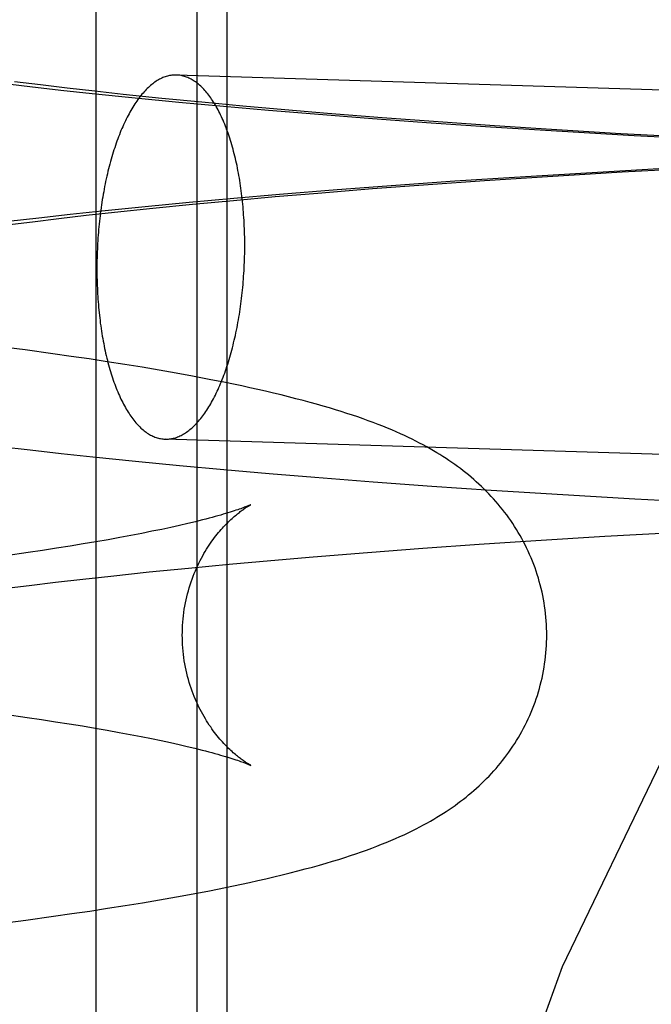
# Model space of a CAD drawing. Header units: inches. Extents: x 0 to 309, y 0 to 200.
# Tile 20 of 64: x 107.3431 to 107.4107, y 102.3556 to 102.461. Entities that reach past the tile are written whole.
import ezdxf

# ---------------------------------------------------------------- set-up
doc = ezdxf.new("R2010")
doc.units = ezdxf.units.IN
doc.header["$LTSCALE"] = 17
doc.header["$MEASUREMENT"] = 0
doc.linetypes.add('HIDDEN', pattern=[0.2, 0.1, -0.1])
doc.layers.add('DEFAULT_2', color=8, linetype='HIDDEN')

msp = doc.modelspace()

# ---------------------------------------------------------------- linework, layer by layer
at = {"layer": 'DEFAULT_2', "color": 8, "linetype": 'HIDDEN'}
for p, q in [((107.35127, 102.46404), (107.35127, 102.30779)), ((107.36208, 102.46404), (107.36208, 102.30779)), ((107.36529, 102.46404), (107.36529, 102.30779)), ((107.56737, 102.44864), (107.3599, 102.45509)), ((107.34093, 102.45424), (107.34419, 102.45386)), ((107.34533, 102.45403), (107.34256, 102.45437)), ((107.3482, 102.45369), (107.34533, 102.45403)), ((107.34419, 102.45386), (107.34751, 102.45348)), ((107.34751, 102.45348), (107.35089, 102.45312)), ((107.35115, 102.45336), (107.3482, 102.45369)), ((107.35089, 102.45312), (107.35548, 102.45265)), ((107.35418, 102.45302), (107.35115, 102.45336)), ((107.35833, 102.45259), (107.35418, 102.45302)), ((107.35548, 102.45265), (107.36016, 102.45219)), ((107.36261, 102.45217), (107.35833, 102.45259)), ((107.36016, 102.45219), (107.36492, 102.45175)), ((107.367, 102.45176), (107.36261, 102.45217)), ((107.37149, 102.45136), (107.367, 102.45176)), ((107.36492, 102.45175), (107.36975, 102.45133)), ((107.36975, 102.45133), (107.37466, 102.45093)), ((107.37608, 102.45098), (107.37149, 102.45136)), ((107.37466, 102.45093), (107.38087, 102.45045)), ((107.38193, 102.45052), (107.37608, 102.45098)), ((107.38087, 102.45045), (107.38716, 102.44999)), ((107.38789, 102.45008), (107.38193, 102.45052)), ((107.38716, 102.44999), (107.39351, 102.44956)), ((107.39393, 102.44966), (107.38789, 102.45008)), ((107.40005, 102.44926), (107.39393, 102.44966)), ((107.39351, 102.44956), (107.40118, 102.44908)), ((107.40745, 102.44881), (107.40005, 102.44926)), ((107.40118, 102.44908), (107.40887, 102.44863)), ((107.41489, 102.4484), (107.40745, 102.44881)), ((107.40887, 102.44863), (107.41657, 102.44823)), ((107.40379, 102.4446), (107.39608, 102.44413)), ((107.40019, 102.44427), (107.40759, 102.44472)), ((107.41151, 102.44504), (107.40379, 102.4446)), ((107.40759, 102.44472), (107.41503, 102.44513)), ((107.38087, 102.44293), (107.38682, 102.44337)), ((107.3897, 102.44371), (107.38336, 102.44326)), ((107.38682, 102.44337), (107.39285, 102.4438)), ((107.39608, 102.44413), (107.3897, 102.44371)), ((107.39285, 102.4438), (107.40019, 102.44427)), ((107.37092, 102.44229), (107.36605, 102.44187)), ((107.37047, 102.44207), (107.37504, 102.44246)), ((107.3771, 102.44279), (107.37092, 102.44229)), ((107.37504, 102.44246), (107.38087, 102.44293)), ((107.38336, 102.44326), (107.3771, 102.44279)), ((107.36126, 102.44144), (107.35654, 102.44099)), ((107.35738, 102.44084), (107.36163, 102.44126)), ((107.36605, 102.44187), (107.36126, 102.44144)), ((107.36163, 102.44126), (107.366, 102.44167)), ((107.366, 102.44167), (107.37047, 102.44207)), ((107.35192, 102.44052), (107.34851, 102.44015)), ((107.35025, 102.44007), (107.35325, 102.4404)), ((107.35654, 102.44099), (107.35192, 102.44052)), ((107.35325, 102.4404), (107.35738, 102.44084)), ((107.34173, 102.43905), (107.34448, 102.43939)), ((107.34516, 102.43978), (107.34187, 102.4394)), ((107.34448, 102.43939), (107.34732, 102.43973)), ((107.34851, 102.44015), (107.34516, 102.43978)), ((107.34732, 102.43973), (107.35025, 102.44007)), ((107.34369, 102.42566), (107.34063, 102.42605)), ((107.34668, 102.42525), (107.34369, 102.42566)), ((107.34864, 102.42497), (107.34668, 102.42525)), ((107.35057, 102.42469), (107.34864, 102.42497)), ((107.35248, 102.4244), (107.35057, 102.42469)), ((107.35436, 102.4241), (107.35248, 102.4244)), ((107.35622, 102.4238), (107.35436, 102.4241)), ((107.35805, 102.42349), (107.35622, 102.4238)), ((107.35985, 102.42318), (107.35805, 102.42349)), ((107.36163, 102.42285), (107.35985, 102.42318)), ((107.36339, 102.42251), (107.36163, 102.42285)), ((107.56616, 102.40966), (107.35869, 102.41611)), ((107.34097, 102.41533), (107.34423, 102.41495)), ((107.34423, 102.41495), (107.34756, 102.41457)), ((107.34756, 102.41457), (107.35094, 102.41421)), ((107.35094, 102.41421), (107.35553, 102.41374)), ((107.35553, 102.41374), (107.36021, 102.41328)), ((107.36021, 102.41328), (107.36497, 102.41284)), ((107.36497, 102.41284), (107.36981, 102.41242)), ((107.36981, 102.41242), (107.37472, 102.41202)), ((107.37472, 102.41202), (107.38094, 102.41154)), ((107.38094, 102.41154), (107.38723, 102.41108)), ((107.38723, 102.41108), (107.39358, 102.41065)), ((107.39358, 102.41065), (107.40125, 102.41017)), ((107.40125, 102.41017), (107.40895, 102.40973)), ((107.40895, 102.40973), (107.41665, 102.40932)), ((107.35832, 102.40645), (107.35728, 102.40624)), ((107.3593, 102.40666), (107.35832, 102.40645)), ((107.36023, 102.40687), (107.3593, 102.40666)), ((107.36111, 102.40707), (107.36023, 102.40687)), ((107.36192, 102.40727), (107.36111, 102.40707)), ((107.35383, 102.40557), (107.35258, 102.40534)), ((107.35503, 102.4058), (107.35383, 102.40557)), ((107.35618, 102.40602), (107.35503, 102.4058)), ((107.35728, 102.40624), (107.35618, 102.40602)), ((107.39836, 102.40525), (107.40574, 102.40571)), ((107.40574, 102.40571), (107.41315, 102.40613)), ((107.34707, 102.40443), (107.34557, 102.4042)), ((107.34852, 102.40466), (107.34707, 102.40443)), ((107.34992, 102.40489), (107.34852, 102.40466)), ((107.35127, 102.40512), (107.34992, 102.40489)), ((107.35258, 102.40534), (107.35127, 102.40512)), ((107.38034, 102.40398), (107.38626, 102.40443)), ((107.38626, 102.40443), (107.39228, 102.40485)), ((107.39228, 102.40485), (107.39836, 102.40525)), ((107.34403, 102.40397), (107.34164, 102.40363)), ((107.34557, 102.4042), (107.34403, 102.40397)), ((107.36999, 102.40313), (107.37454, 102.40351)), ((107.37454, 102.40351), (107.38034, 102.40398)), ((107.35696, 102.40189), (107.36119, 102.40231)), ((107.36119, 102.40231), (107.36554, 102.40273)), ((107.36554, 102.40273), (107.36999, 102.40313)), ((107.34987, 102.40112), (107.35286, 102.40145)), ((107.35286, 102.40145), (107.35696, 102.40189)), ((107.3414, 102.4001), (107.34414, 102.40044)), ((107.34414, 102.40044), (107.34696, 102.40079)), ((107.34696, 102.40079), (107.34987, 102.40112)), ((107.34152, 102.38666), (107.34392, 102.38631)), ((107.34392, 102.38631), (107.34546, 102.38608)), ((107.34546, 102.38608), (107.34696, 102.38586)), ((107.34696, 102.38586), (107.34842, 102.38563)), ((107.34842, 102.38563), (107.34983, 102.3854)), ((107.34983, 102.3854), (107.35119, 102.38517)), ((107.35119, 102.38517), (107.35249, 102.38494)), ((107.35249, 102.38494), (107.35375, 102.38471)), ((107.35375, 102.38471), (107.35496, 102.38449)), ((107.35496, 102.38449), (107.35611, 102.38427)), ((107.35611, 102.38427), (107.35721, 102.38405)), ((107.35721, 102.38405), (107.35826, 102.38383)), ((107.35826, 102.38383), (107.35925, 102.38362)), ((107.35925, 102.38362), (107.36018, 102.38341)), ((107.36018, 102.38341), (107.36106, 102.38321)), ((107.35989, 102.3671), (107.36167, 102.36743)), ((107.36167, 102.36743), (107.36342, 102.36776)), ((107.36342, 102.36776), (107.36515, 102.3681)), ((107.35441, 102.36617), (107.35626, 102.36647)), ((107.35626, 102.36647), (107.35809, 102.36678)), ((107.35809, 102.36678), (107.35989, 102.3671)), ((107.3487, 102.36531), (107.35063, 102.36559)), ((107.35063, 102.36559), (107.35253, 102.36588)), ((107.35253, 102.36588), (107.35441, 102.36617)), ((107.34072, 102.36423), (107.34376, 102.36462)), ((107.34376, 102.36462), (107.34675, 102.36503)), ((107.34675, 102.36503), (107.3487, 102.36531))]:
    msp.add_line(p, q, dxfattribs=at)
for points in [[(107.3599, 102.45509), (107.35978, 102.45509), (107.35966, 102.45509), (107.35954, 102.45508), (107.35942, 102.45507), (107.35929, 102.45505), (107.35917, 102.45503), (107.35905, 102.455), (107.35893, 102.45497), (107.35881, 102.45494), (107.35869, 102.4549), (107.35856, 102.45485), (107.35844, 102.45481), (107.35832, 102.45475), (107.3582, 102.45469), (107.35808, 102.45463), (107.35796, 102.45456), (107.35784, 102.45449), (107.35772, 102.45442), (107.3576, 102.45434), (107.35748, 102.45425), (107.35736, 102.45416), (107.35725, 102.45407), (107.35713, 102.45397), (107.35701, 102.45387), (107.3569, 102.45376), (107.35678, 102.45365), (107.35666, 102.45353), (107.35655, 102.45341), (107.35644, 102.45329), (107.35632, 102.45316), (107.35621, 102.45303), (107.3561, 102.45289), (107.35599, 102.45275), (107.35588, 102.45261), (107.35577, 102.45246), (107.35566, 102.4523), (107.35555, 102.45215), (107.35544, 102.45199), (107.35534, 102.45182), (107.35523, 102.45165), (107.35513, 102.45148), (107.35503, 102.45131), (107.35492, 102.45113), (107.35482, 102.45094), (107.35472, 102.45076), (107.35462, 102.45057), (107.35453, 102.45037), (107.35443, 102.45017), (107.35433, 102.44997), (107.35424, 102.44977), (107.35415, 102.44956), (107.35405, 102.44935), (107.35396, 102.44914), (107.35387, 102.44892), (107.35379, 102.4487), (107.3537, 102.44847), (107.35361, 102.44825), (107.35353, 102.44802), (107.35345, 102.44778), (107.35337, 102.44755), (107.35329, 102.44731), (107.35321, 102.44707), (107.35313, 102.44682), (107.35305, 102.44658), (107.35298, 102.44633), (107.35291, 102.44608), (107.35284, 102.44582), (107.35277, 102.44556), (107.3527, 102.44531), (107.35263, 102.44504), (107.35257, 102.44478), (107.3525, 102.44451), (107.35244, 102.44425), (107.35238, 102.44398), (107.35232, 102.4437), (107.35227, 102.44343), (107.35221, 102.44315), (107.35216, 102.44288), (107.35211, 102.4426), (107.35206, 102.44232), (107.35201, 102.44203), (107.35196, 102.44175), (107.35192, 102.44146), (107.35187, 102.44118), (107.35183, 102.44089), (107.35179, 102.4406), (107.35175, 102.44031), (107.35172, 102.44002), (107.35168, 102.43972), (107.35165, 102.43943), (107.35162, 102.43914), (107.35159, 102.43884), (107.35156, 102.43854), (107.35154, 102.43825), (107.35152, 102.43795), (107.3515, 102.43765), (107.35148, 102.43735), (107.35146, 102.43705), (107.35144, 102.43675), (107.35143, 102.43645), (107.35142, 102.43615), (107.35141, 102.43585), (107.3514, 102.43555), (107.35139, 102.43525), (107.35139, 102.43495), (107.35138, 102.43465), (107.35138, 102.43435)], [(107.36721, 102.43685), (107.3672, 102.43715), (107.3672, 102.43745), (107.3672, 102.43774), (107.36719, 102.43804), (107.36718, 102.43834), (107.36717, 102.43864), (107.36716, 102.43893), (107.36715, 102.43923), (107.36713, 102.43952), (107.36711, 102.43982), (107.36709, 102.44011), (107.36707, 102.4404), (107.36705, 102.44069), (107.36702, 102.44098), (107.367, 102.44127), (107.36697, 102.44155), (107.36694, 102.44184), (107.3669, 102.44212), (107.36687, 102.44241), (107.36683, 102.44269), (107.3668, 102.44296), (107.36676, 102.44324), (107.36671, 102.44352), (107.36667, 102.44379), (107.36663, 102.44406), (107.36658, 102.44433), (107.36653, 102.4446), (107.36648, 102.44486), (107.36643, 102.44513), (107.36638, 102.44539), (107.36632, 102.44565), (107.36626, 102.4459), (107.36621, 102.44616), (107.36615, 102.44641), (107.36608, 102.44666), (107.36602, 102.4469), (107.36596, 102.44714), (107.36589, 102.44738), (107.36582, 102.44762), (107.36575, 102.44786), (107.36568, 102.44809), (107.36561, 102.44832), (107.36553, 102.44854), (107.36546, 102.44877), (107.36538, 102.44899), (107.3653, 102.4492), (107.36522, 102.44942), (107.36514, 102.44963), (107.36506, 102.44983), (107.36497, 102.45004), (107.36489, 102.45024), (107.3648, 102.45043), (107.36471, 102.45063), (107.36462, 102.45082), (107.36453, 102.451), (107.36444, 102.45118), (107.36435, 102.45136), (107.36425, 102.45154), (107.36416, 102.45171), (107.36406, 102.45188), (107.36396, 102.45204), (107.36387, 102.4522), (107.36377, 102.45235), (107.36366, 102.4525), (107.36356, 102.45265), (107.36346, 102.4528), (107.36335, 102.45294), (107.36325, 102.45307), (107.36314, 102.4532), (107.36304, 102.45333), (107.36293, 102.45345), (107.36282, 102.45357), (107.36271, 102.45368), (107.3626, 102.45379), (107.36249, 102.4539), (107.36238, 102.454), (107.36227, 102.4541), (107.36215, 102.45419), (107.36204, 102.45428), (107.36192, 102.45436), (107.36181, 102.45444), (107.36169, 102.45452), (107.36158, 102.45459), (107.36146, 102.45465), (107.36134, 102.45471), (107.36122, 102.45477), (107.36111, 102.45482), (107.36099, 102.45487), (107.36087, 102.45491), (107.36075, 102.45495), (107.36063, 102.45498), (107.36051, 102.45501), (107.36039, 102.45504), (107.36027, 102.45506), (107.36015, 102.45507), (107.36002, 102.45508), (107.3599, 102.45509)], [(107.35869, 102.41611), (107.35881, 102.41611), (107.35893, 102.41611), (107.35905, 102.41612), (107.35917, 102.41613), (107.35929, 102.41615), (107.35942, 102.41617), (107.35954, 102.4162), (107.35966, 102.41623), (107.35978, 102.41626), (107.3599, 102.4163), (107.36002, 102.41635), (107.36015, 102.4164), (107.36027, 102.41645), (107.36039, 102.41651), (107.36051, 102.41657), (107.36063, 102.41664), (107.36075, 102.41671), (107.36087, 102.41678), (107.36099, 102.41687), (107.36111, 102.41695), (107.36122, 102.41704), (107.36134, 102.41713), (107.36146, 102.41723), (107.36158, 102.41733), (107.36169, 102.41744), (107.36181, 102.41755), (107.36192, 102.41767), (107.36204, 102.41779), (107.36215, 102.41791), (107.36227, 102.41804), (107.36238, 102.41817), (107.36249, 102.41831), (107.3626, 102.41845), (107.36271, 102.41859), (107.36282, 102.41874), (107.36293, 102.4189), (107.36304, 102.41905), (107.36314, 102.41921), (107.36325, 102.41938), (107.36335, 102.41955), (107.36346, 102.41972), (107.36356, 102.41989), (107.36366, 102.42007), (107.36377, 102.42026), (107.36387, 102.42044), (107.36396, 102.42063), (107.36406, 102.42083), (107.36416, 102.42103), (107.36425, 102.42123), (107.36435, 102.42143), (107.36444, 102.42164), (107.36453, 102.42185), (107.36462, 102.42207), (107.36471, 102.42228), (107.3648, 102.4225), (107.36489, 102.42273), (107.36497, 102.42295), (107.36506, 102.42318), (107.36514, 102.42342), (107.36522, 102.42365), (107.3653, 102.42389), (107.36538, 102.42413), (107.36546, 102.42438), (107.36553, 102.42462), (107.36561, 102.42487), (107.36568, 102.42513), (107.36575, 102.42538), (107.36582, 102.42564), (107.36589, 102.4259), (107.36596, 102.42616), (107.36602, 102.42642), (107.36608, 102.42669), (107.36615, 102.42695), (107.36621, 102.42722), (107.36626, 102.4275), (107.36632, 102.42777), (107.36638, 102.42805), (107.36643, 102.42832), (107.36648, 102.4286), (107.36653, 102.42888), (107.36658, 102.42917), (107.36663, 102.42945), (107.36667, 102.42974), (107.36671, 102.43002), (107.36676, 102.43031), (107.3668, 102.4306), (107.36683, 102.43089), (107.36687, 102.43118), (107.3669, 102.43148), (107.36694, 102.43177), (107.36697, 102.43207), (107.367, 102.43236), (107.36702, 102.43266), (107.36705, 102.43295), (107.36707, 102.43325), (107.36709, 102.43355), (107.36711, 102.43385), (107.36713, 102.43415), (107.36715, 102.43445), (107.36716, 102.43475), (107.36717, 102.43505), (107.36718, 102.43535), (107.36719, 102.43565), (107.3672, 102.43595), (107.3672, 102.43625), (107.3672, 102.43655), (107.36721, 102.43685)], [(107.35138, 102.43435), (107.35138, 102.43405), (107.35139, 102.43375), (107.35139, 102.43346), (107.3514, 102.43316), (107.35141, 102.43286), (107.35142, 102.43256), (107.35143, 102.43227), (107.35144, 102.43197), (107.35146, 102.43168), (107.35148, 102.43138), (107.3515, 102.43109), (107.35152, 102.4308), (107.35154, 102.43051), (107.35156, 102.43022), (107.35159, 102.42993), (107.35162, 102.42965), (107.35165, 102.42936), (107.35168, 102.42908), (107.35172, 102.4288), (107.35175, 102.42851), (107.35179, 102.42824), (107.35183, 102.42796), (107.35187, 102.42768), (107.35192, 102.42741), (107.35196, 102.42714), (107.35201, 102.42687), (107.35206, 102.4266), (107.35211, 102.42634), (107.35216, 102.42607), (107.35221, 102.42581), (107.35227, 102.42555), (107.35232, 102.4253), (107.35238, 102.42505), (107.35244, 102.42479), (107.3525, 102.42455), (107.35257, 102.4243), (107.35263, 102.42406), (107.3527, 102.42382), (107.35277, 102.42358), (107.35284, 102.42334), (107.35291, 102.42311), (107.35298, 102.42288), (107.35305, 102.42266), (107.35313, 102.42243), (107.35321, 102.42221), (107.35329, 102.422), (107.35337, 102.42178), (107.35345, 102.42157), (107.35353, 102.42137), (107.35361, 102.42116), (107.3537, 102.42096), (107.35379, 102.42077), (107.35387, 102.42057), (107.35396, 102.42038), (107.35405, 102.4202), (107.35415, 102.42002), (107.35424, 102.41984), (107.35433, 102.41966), (107.35443, 102.41949), (107.35453, 102.41933), (107.35462, 102.41916), (107.35472, 102.419), (107.35482, 102.41885), (107.35492, 102.4187), (107.35503, 102.41855), (107.35513, 102.41841), (107.35523, 102.41827), (107.35534, 102.41813), (107.35544, 102.418), (107.35555, 102.41787), (107.35566, 102.41775), (107.35577, 102.41763), (107.35588, 102.41752), (107.35599, 102.41741), (107.3561, 102.4173), (107.35621, 102.4172), (107.35632, 102.4171), (107.35644, 102.41701), (107.35655, 102.41692), (107.35666, 102.41684), (107.35678, 102.41676), (107.3569, 102.41669), (107.35701, 102.41662), (107.35713, 102.41655), (107.35725, 102.41649), (107.35736, 102.41643), (107.35748, 102.41638), (107.3576, 102.41633), (107.35772, 102.41629), (107.35784, 102.41625), (107.35796, 102.41622), (107.35808, 102.41619), (107.3582, 102.41616), (107.35832, 102.41614), (107.35844, 102.41613), (107.35856, 102.41612), (107.35869, 102.41611)], [(107.39952, 102.39513), (107.39952, 102.39549), (107.39951, 102.39588), (107.39949, 102.39627), (107.39947, 102.39666), (107.39944, 102.39705), (107.3994, 102.39744), (107.39935, 102.39783), (107.3993, 102.39821), (107.39924, 102.3986), (107.39917, 102.39898), (107.3991, 102.39936), (107.39902, 102.39974), (107.39893, 102.40012), (107.39884, 102.4005), (107.39873, 102.40087), (107.39863, 102.40124), (107.39851, 102.40161), (107.39839, 102.40198), (107.39827, 102.40234), (107.39813, 102.4027), (107.39799, 102.40306), (107.39785, 102.40341), (107.39769, 102.40376), (107.39754, 102.40411), (107.39737, 102.40446), (107.39721, 102.4048), (107.39703, 102.40513), (107.39685, 102.40547), (107.39667, 102.4058), (107.39648, 102.40612), (107.39628, 102.40644), (107.39608, 102.40676), (107.39588, 102.40707), (107.39567, 102.40738), (107.39546, 102.40768), (107.39524, 102.40799), (107.39501, 102.40828), (107.39479, 102.40857), (107.39455, 102.40886), (107.39432, 102.40915), (107.39408, 102.40943), (107.39383, 102.40971), (107.39358, 102.40998), (107.39333, 102.41025), (107.39307, 102.41052), (107.39281, 102.41078), (107.39254, 102.41104), (107.39227, 102.41129), (107.39199, 102.41154), (107.39172, 102.41179), (107.39144, 102.41203), (107.39115, 102.41227), (107.39086, 102.4125), (107.39057, 102.41273), (107.39028, 102.41295), (107.38998, 102.41317), (107.38968, 102.41339), (107.38938, 102.41361), (107.38906, 102.41382), (107.38875, 102.41404), (107.38842, 102.41425), (107.38809, 102.41446), (107.38775, 102.41466), (107.3874, 102.41487), (107.38704, 102.41508), (107.38668, 102.41528), (107.38631, 102.41549), (107.38592, 102.41569), (107.38553, 102.41589), (107.38513, 102.41609), (107.38472, 102.41629), (107.38429, 102.41649), (107.38386, 102.41669), (107.38341, 102.41689), (107.38295, 102.41709), (107.38247, 102.41729), (107.38198, 102.41749), (107.38147, 102.41769), (107.38095, 102.41789), (107.38042, 102.41808), (107.37987, 102.41828), (107.37931, 102.41848), (107.37873, 102.41867), (107.37814, 102.41887), (107.37753, 102.41906), (107.37691, 102.41926), (107.37626, 102.41945), (107.37559, 102.41965), (107.3749, 102.41985), (107.37419, 102.42004), (107.37345, 102.42024), (107.37268, 102.42044), (107.3719, 102.42064), (107.3711, 102.42084), (107.37028, 102.42104), (107.36944, 102.42123), (107.3686, 102.42142), (107.36775, 102.42161), (107.36689, 102.4218), (107.36602, 102.42198), (107.36515, 102.42216), (107.36339, 102.42251)], [(107.36052, 102.39513), (107.36053, 102.39546), (107.36054, 102.39581), (107.36055, 102.39616), (107.36058, 102.39651), (107.36061, 102.39686), (107.36065, 102.3972), (107.36069, 102.39755), (107.36074, 102.39789), (107.3608, 102.39823), (107.36086, 102.39857), (107.36093, 102.3989), (107.36101, 102.39923), (107.36109, 102.39956), (107.36117, 102.39988), (107.36127, 102.4002), (107.36136, 102.40051), (107.36147, 102.40082), (107.36157, 102.40113), (107.36169, 102.40143), (107.3618, 102.40172), (107.36192, 102.40201), (107.36205, 102.40229), (107.36217, 102.40257), (107.3623, 102.40284), (107.36243, 102.4031), (107.36257, 102.40336), (107.36271, 102.40361), (107.36284, 102.40385), (107.36298, 102.40409), (107.36312, 102.40432), (107.36327, 102.40455), (107.36341, 102.40476), (107.36355, 102.40497), (107.36369, 102.40517), (107.36384, 102.40537), (107.36398, 102.40556), (107.36412, 102.40575), (107.36426, 102.40592), (107.3644, 102.4061), (107.36454, 102.40626), (107.36468, 102.40642), (107.36482, 102.40658), (107.36495, 102.40672), (107.36509, 102.40687), (107.36522, 102.407), (107.36535, 102.40713), (107.36547, 102.40726), (107.3656, 102.40738), (107.36573, 102.4075), (107.36585, 102.40761), (107.36597, 102.40772), (107.36609, 102.40782), (107.3662, 102.40792), (107.36631, 102.40801), (107.36642, 102.4081), (107.36653, 102.40819), (107.36663, 102.40827), (107.36673, 102.40835), (107.36683, 102.40842), (107.36692, 102.40849), (107.36701, 102.40855), (107.3671, 102.40862), (107.36718, 102.40867), (107.36726, 102.40873), (107.36734, 102.40878), (107.36741, 102.40882), (107.36748, 102.40886), (107.36754, 102.4089), (107.3676, 102.40894), (107.36765, 102.40897), (107.3677, 102.409), (107.36774, 102.40902), (107.36778, 102.40904), (107.36781, 102.40906), (107.36783, 102.40907), (107.36785, 102.40908), (107.36786, 102.40909), (107.36787, 102.40909)], [(107.36787, 102.40909), (107.36786, 102.40909), (107.36784, 102.40908), (107.36782, 102.40907), (107.36778, 102.40905), (107.36774, 102.40903), (107.36769, 102.40901), (107.36763, 102.40899), (107.36756, 102.40896), (107.36748, 102.40892), (107.36739, 102.40889), (107.36729, 102.40885), (107.36718, 102.40881), (107.36706, 102.40876), (107.36692, 102.40871), (107.36678, 102.40866), (107.36662, 102.40861), (107.36645, 102.40855), (107.36627, 102.40849), (107.36607, 102.40842), (107.36587, 102.40836), (107.36564, 102.40829), (107.36541, 102.40821), (107.36516, 102.40814), (107.3649, 102.40806), (107.36463, 102.40798), (107.36434, 102.4079), (107.36403, 102.40782), (107.36372, 102.40773), (107.36339, 102.40764), (107.36304, 102.40755), (107.36268, 102.40746), (107.36231, 102.40736), (107.36192, 102.40727)], [(107.36786, 102.38118), (107.36787, 102.38118), (107.36786, 102.38118), (107.36785, 102.38119), (107.36783, 102.3812), (107.36781, 102.38121), (107.36778, 102.38123), (107.36774, 102.38125), (107.3677, 102.38127), (107.36765, 102.3813), (107.3676, 102.38133), (107.36754, 102.38136), (107.36748, 102.3814), (107.36741, 102.38144), (107.36734, 102.38149), (107.36727, 102.38154), (107.36719, 102.38159), (107.3671, 102.38165), (107.36702, 102.38171), (107.36693, 102.38178), (107.36683, 102.38184), (107.36674, 102.38192), (107.36664, 102.38199), (107.36653, 102.38207), (107.36643, 102.38216), (107.36632, 102.38225), (107.3662, 102.38234), (107.36609, 102.38244), (107.36597, 102.38254), (107.36585, 102.38265), (107.36573, 102.38276), (107.36561, 102.38288), (107.36548, 102.383), (107.36535, 102.38313), (107.36522, 102.38326), (107.36509, 102.3834), (107.36496, 102.38354), (107.36482, 102.38369), (107.36469, 102.38384), (107.36455, 102.384), (107.36441, 102.38417), (107.36427, 102.38434), (107.36412, 102.38452), (107.36398, 102.3847), (107.36384, 102.38489), (107.3637, 102.38509), (107.36356, 102.38529), (107.36341, 102.3855), (107.36327, 102.38572), (107.36313, 102.38594), (107.36299, 102.38617), (107.36285, 102.38641), (107.36271, 102.38665), (107.36257, 102.3869), (107.36244, 102.38716), (107.36231, 102.38742), (107.36218, 102.38769), (107.36205, 102.38797), (107.36192, 102.38825), (107.3618, 102.38854), (107.36169, 102.38884), (107.36158, 102.38914), (107.36147, 102.38944), (107.36137, 102.38975), (107.36127, 102.39007), (107.36118, 102.39039), (107.36109, 102.39071), (107.36101, 102.39104), (107.36093, 102.39137), (107.36086, 102.3917), (107.3608, 102.39204), (107.36074, 102.39238), (107.36069, 102.39272), (107.36065, 102.39306), (107.36061, 102.39341), (107.36058, 102.39376), (107.36055, 102.39411), (107.36054, 102.39446), (107.36053, 102.39481), (107.36052, 102.39513)], [(107.36515, 102.3681), (107.36601, 102.36828), (107.36687, 102.36846), (107.36773, 102.36865), (107.36859, 102.36884), (107.36946, 102.36904), (107.37033, 102.36924), (107.3712, 102.36945), (107.37206, 102.36967), (107.37289, 102.36988), (107.37369, 102.37009), (107.37447, 102.3703), (107.37521, 102.37051), (107.37592, 102.37072), (107.37661, 102.37092), (107.37727, 102.37112), (107.3779, 102.37132), (107.37852, 102.37152), (107.37911, 102.37172), (107.37969, 102.37192), (107.38025, 102.37212), (107.38079, 102.37232), (107.38133, 102.37253), (107.38185, 102.37273), (107.38235, 102.37293), (107.38285, 102.37314), (107.38333, 102.37334), (107.3838, 102.37355), (107.38425, 102.37376), (107.38469, 102.37397), (107.38512, 102.37417), (107.38554, 102.37438), (107.38594, 102.37459), (107.38633, 102.3748), (107.38671, 102.375), (107.38708, 102.37521), (107.38743, 102.37542), (107.38778, 102.37563), (107.38812, 102.37584), (107.38846, 102.37605), (107.38878, 102.37626), (107.3891, 102.37647), (107.38941, 102.37668), (107.38971, 102.3769), (107.39001, 102.37712), (107.39031, 102.37734), (107.3906, 102.37756), (107.39089, 102.37779), (107.39117, 102.37802), (107.39146, 102.37826), (107.39174, 102.3785), (107.39201, 102.37875), (107.39229, 102.379), (107.39256, 102.37925), (107.39283, 102.37951), (107.39309, 102.37978), (107.39335, 102.38004), (107.39361, 102.38031), (107.39385, 102.38059), (107.3941, 102.38086), (107.39434, 102.38114), (107.39457, 102.38143), (107.3948, 102.38172), (107.39503, 102.38201), (107.39525, 102.3823), (107.39547, 102.3826), (107.39568, 102.38291), (107.39589, 102.38322), (107.3961, 102.38353), (107.39629, 102.38385), (107.39649, 102.38417), (107.39668, 102.38449), (107.39686, 102.38482), (107.39704, 102.38515), (107.39721, 102.38549), (107.39738, 102.38583), (107.39754, 102.38617), (107.3977, 102.38652), (107.39785, 102.38687), (107.398, 102.38722), (107.39814, 102.38758), (107.39827, 102.38794), (107.3984, 102.38831), (107.39852, 102.38867), (107.39863, 102.38904), (107.39874, 102.38941), (107.39884, 102.38978), (107.39893, 102.39016), (107.39902, 102.39053), (107.3991, 102.39091), (107.39917, 102.39129), (107.39924, 102.39168), (107.3993, 102.39206), (107.39935, 102.39245), (107.3994, 102.39283), (107.39944, 102.39322), (107.39947, 102.39361), (107.39949, 102.394), (107.39951, 102.39438), (107.39952, 102.39477), (107.39952, 102.39513)], [(107.36106, 102.38321), (107.36188, 102.38301), (107.36227, 102.38291), (107.36264, 102.38282), (107.363, 102.38273), (107.36335, 102.38264), (107.36368, 102.38255), (107.364, 102.38246), (107.36431, 102.38238), (107.3646, 102.38229), (107.36487, 102.38221), (107.36514, 102.38214), (107.36539, 102.38206), (107.36562, 102.38199), (107.36584, 102.38192), (107.36605, 102.38185), (107.36625, 102.38179), (107.36643, 102.38173), (107.3666, 102.38167), (107.36676, 102.38161), (107.36691, 102.38156), (107.36704, 102.38151), (107.36786, 102.38118)]]:
    msp.add_lwpolyline(points, dxfattribs=at)
msp.add_arc((107.63154, 102.26229), 0.25, 90, 270, dxfattribs=at)

doc.saveas('drawing.dxf')
